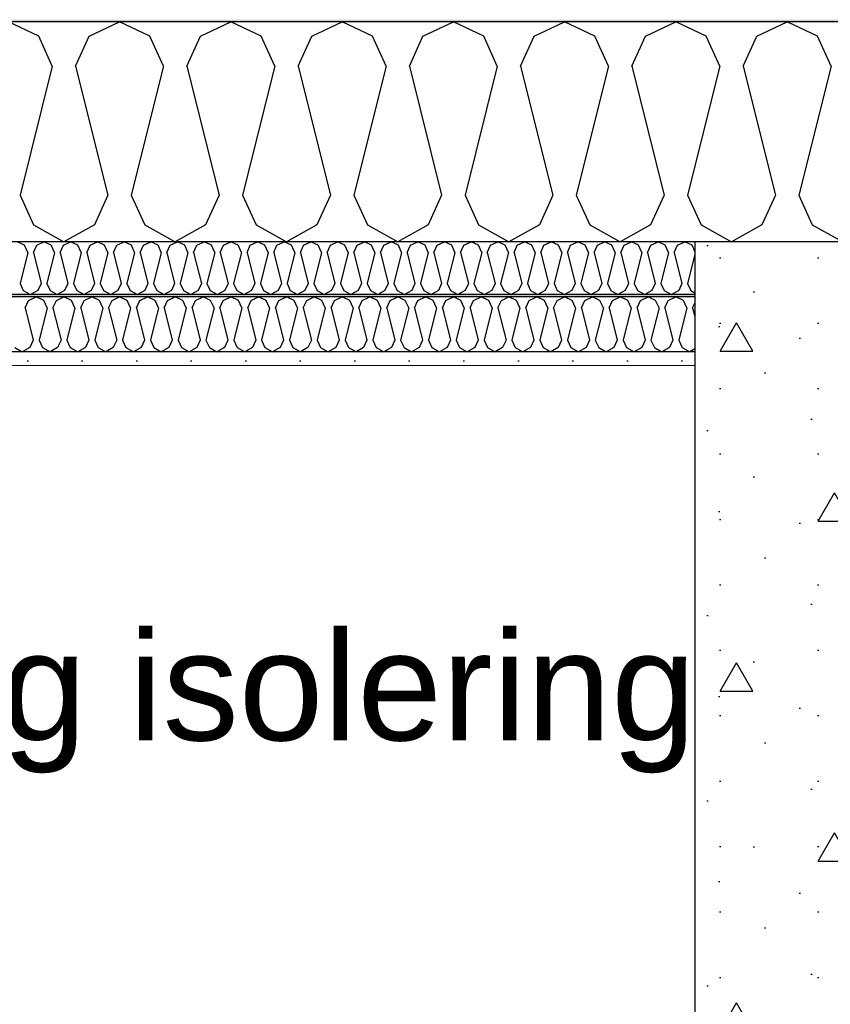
# Model space of a CAD drawing. Header units: millimetres. Extents: x -8544 to 51179, y -2070 to 13050.
# Tile 46 of 168: x 2868 to 3611, y 9845 to 10748. Entities that reach past the tile are written whole.
import ezdxf

# ---------------------------------------------------------------- set-up
doc = ezdxf.new("R2010")
doc.units = ezdxf.units.MM
doc.header["$LTSCALE"] = 0.5
doc.header["$MEASUREMENT"] = 0
doc.linetypes.add('PLINE', pattern=[0])
doc.layers.add('236- Innvendig kledning og overflate(Nye konstruksjoner)', color=7, linetype='Continuous', lineweight=0)
for name, color, linetype in [('2411 Bærende innervegger betong', 7, 'Continuous'), ('2411 Bærende innervegger betong (Skravur)', 7, 'Continuous'), ('256- Faste himlinger og overflatebehandling (Skravur)(Nye konstruksjoner)', 7, 'Continuous'), ('256- Faste himlinger og overflatebehandling(Nye konstruksjoner)', 7, 'Continuous'), ('261- Primærkonstruksjon (tak)', 7, 'Continuous'), ('261- Primærkonstruksjon (tak) (Skravur)', 7, 'Continuous'), ('262- Taktekking (Skravur)(Nye konstruksjoner)', 7, 'Continuous'), ('832- Tekst bygning(Nye konstruksjoner)', 7, 'Continuous')]:
    doc.layers.add(name, color=color, linetype=linetype)
doc.styles.add('GENERATED_STYLE_2', font='arial.ttf')
doc.dimstyles.new('GENERATED_STYLE__2', dxfattribs={"dimtxt": 0.18, "dimasz": 182.4, "dimexe": 0.18, "dimexo": 0.0625, "dimgap": 0, "dimtad": 0, "dimtih": 1, "dimtoh": 1, "dimdec": 4, "dimzin": 0, "dimdsep": 46, "dimcen": 0.09, "dimadec": 0, "dimazin": 0, "dimtfac": 1, "dimtdec": 4, "dimtmove": 0, "dimatfit": 3, "dimldrblk": 'ARROWHEAD_5', "dimfxl": 1, "dimtolj": 1, "dimtzin": 0, "dimarcsym": 0})

# ---------------------------------------------------------------- blocks, each defined once
blk = doc.blocks.new('*X3')
at = {"layer": '261- Primærkonstruksjon (tak) (Skravur)', "linetype": 'PLINE'}
for p, q in [((2885.13, 10733.26), (2857.26, 10746.45)), ((2931.44, 10733.26), (2959.3, 10746.45)), ((2987.17, 10733.26), (2959.3, 10746.45)), ((3033.48, 10733.26), (3061.35, 10746.45)), ((3089.22, 10733.26), (3061.35, 10746.45)), ((3135.53, 10733.26), (3163.39, 10746.45)), ((3191.26, 10733.26), (3163.39, 10746.45)), ((3237.57, 10733.26), (3265.44, 10746.45)), ((3293.31, 10733.26), (3265.44, 10746.45)), ((3339.62, 10733.26), (3367.48, 10746.45)), ((3395.35, 10733.26), (3367.48, 10746.45)), ((3441.66, 10733.26), (3469.53, 10746.45)), ((3497.4, 10733.26), (3469.53, 10746.45)), ((3543.71, 10733.26), (3571.57, 10746.45)), ((3599.44, 10733.26), (3571.57, 10746.45)), ((2897.56, 10705.94), (2885.13, 10733.26)), ((2919, 10705.94), (2931.44, 10733.26)), ((2999.61, 10705.94), (2987.17, 10733.26)), ((3021.05, 10705.94), (3033.48, 10733.26)), ((3101.65, 10705.94), (3089.22, 10733.26)), ((3123.09, 10705.94), (3135.53, 10733.26)), ((3203.7, 10705.94), (3191.26, 10733.26)), ((3225.14, 10705.94), (3237.57, 10733.26)), ((3305.74, 10705.94), (3293.31, 10733.26)), ((3327.18, 10705.94), (3339.62, 10733.26)), ((3407.79, 10705.94), (3395.35, 10733.26)), ((3429.23, 10705.94), (3441.66, 10733.26)), ((3509.83, 10705.94), (3497.4, 10733.26)), ((3531.27, 10705.94), (3543.71, 10733.26)), ((3611.88, 10705.94), (3599.44, 10733.26)), ((2897.56, 10705.94), (2867.98, 10587.6)), ((2919, 10705.94), (2948.58, 10587.6)), ((2999.61, 10705.94), (2970.02, 10587.6)), ((3021.05, 10705.94), (3050.63, 10587.6)), ((3101.65, 10705.94), (3072.07, 10587.6)), ((3123.09, 10705.94), (3152.67, 10587.6)), ((3203.7, 10705.94), (3174.11, 10587.6)), ((3225.14, 10705.94), (3254.72, 10587.6)), ((3305.74, 10705.94), (3276.16, 10587.6)), ((3327.18, 10705.94), (3356.76, 10587.6)), ((3407.79, 10705.94), (3378.2, 10587.6)), ((3429.23, 10705.94), (3458.81, 10587.6)), ((3509.83, 10705.94), (3480.25, 10587.6)), ((3531.27, 10705.94), (3560.85, 10587.6)), ((3611.88, 10705.94), (3582.29, 10587.6)), ((2867.98, 10587.6), (2880.41, 10560.28)), ((2948.58, 10587.6), (2936.15, 10560.28)), ((2970.02, 10587.6), (2982.46, 10560.28)), ((3050.63, 10587.6), (3038.19, 10560.28)), ((3072.07, 10587.6), (3084.5, 10560.28)), ((3152.67, 10587.6), (3140.24, 10560.28)), ((3174.11, 10587.6), (3186.55, 10560.28)), ((3254.72, 10587.6), (3242.28, 10560.28)), ((3276.16, 10587.6), (3288.59, 10560.28)), ((3356.76, 10587.6), (3344.33, 10560.28)), ((3378.2, 10587.6), (3390.64, 10560.28)), ((3458.81, 10587.6), (3446.37, 10560.28)), ((3480.25, 10587.6), (3492.68, 10560.28)), ((3560.85, 10587.6), (3548.42, 10560.28)), ((3582.29, 10587.6), (3594.73, 10560.28)), ((2880.41, 10560.28), (2908.28, 10544.72)), ((2936.15, 10560.28), (2908.28, 10544.72)), ((2982.46, 10560.28), (3010.33, 10544.72)), ((3038.19, 10560.28), (3010.33, 10544.72)), ((3084.5, 10560.28), (3112.37, 10544.72)), ((3140.24, 10560.28), (3112.37, 10544.72)), ((3186.55, 10560.28), (3214.42, 10544.72)), ((3242.28, 10560.28), (3214.42, 10544.72)), ((3288.59, 10560.28), (3316.46, 10544.72)), ((3344.33, 10560.28), (3316.46, 10544.72)), ((3390.64, 10560.28), (3418.51, 10544.72)), ((3446.37, 10560.28), (3418.51, 10544.72)), ((3492.68, 10560.28), (3520.55, 10544.72)), ((3548.42, 10560.28), (3520.55, 10544.72)), ((3594.73, 10560.28), (3622.6, 10544.72))]:
    blk.add_line(p, q, dxfattribs=at)
blk = doc.blocks.new('*X60')
at = {"layer": '256- Faste himlinger og overflatebehandling (Skravur)(Nye konstruksjoner)', "linetype": 'PLINE'}
for p, q in [((2872.11, 10541.56), (2865.42, 10544.72)), ((2875.1, 10535), (2872.11, 10541.56)), ((2880.24, 10535), (2883.23, 10541.56)), ((2883.23, 10541.56), (2889.91, 10544.72)), ((2896.6, 10541.56), (2889.91, 10544.72)), ((2899.59, 10535), (2896.6, 10541.56)), ((2904.73, 10535), (2907.72, 10541.56)), ((2907.72, 10541.56), (2914.4, 10544.72)), ((2921.09, 10541.56), (2914.4, 10544.72)), ((2924.08, 10535), (2921.09, 10541.56)), ((2929.22, 10535), (2932.21, 10541.56)), ((2932.21, 10541.56), (2938.9, 10544.72)), ((2945.58, 10541.56), (2938.9, 10544.72)), ((2948.57, 10535), (2945.58, 10541.56)), ((2953.71, 10535), (2956.7, 10541.56)), ((2956.7, 10541.56), (2963.39, 10544.72)), ((2970.07, 10541.56), (2963.39, 10544.72)), ((2973.06, 10535), (2970.07, 10541.56)), ((2978.2, 10535), (2981.19, 10541.56)), ((2981.19, 10541.56), (2987.88, 10544.72)), ((2994.57, 10541.56), (2987.88, 10544.72)), ((2997.55, 10535), (2994.57, 10541.56)), ((3002.7, 10535), (3005.68, 10541.56)), ((3005.68, 10541.56), (3012.37, 10544.72)), ((3019.06, 10541.56), (3012.37, 10544.72)), ((3022.04, 10535), (3019.06, 10541.56)), ((3027.19, 10535), (3030.17, 10541.56)), ((3030.17, 10541.56), (3036.86, 10544.72)), ((3043.55, 10541.56), (3036.86, 10544.72)), ((3046.53, 10535), (3043.55, 10541.56)), ((3051.68, 10535), (3054.66, 10541.56)), ((3054.66, 10541.56), (3061.35, 10544.72)), ((3068.04, 10541.56), (3061.35, 10544.72)), ((3071.02, 10535), (3068.04, 10541.56)), ((3076.17, 10535), (3079.15, 10541.56)), ((3079.15, 10541.56), (3085.84, 10544.72)), ((3092.53, 10541.56), (3085.84, 10544.72)), ((3095.51, 10535), (3092.53, 10541.56)), ((3100.66, 10535), (3103.64, 10541.56)), ((3103.64, 10541.56), (3110.33, 10544.72)), ((3117.02, 10541.56), (3110.33, 10544.72)), ((3120, 10535), (3117.02, 10541.56)), ((3125.15, 10535), (3128.13, 10541.56)), ((3128.13, 10541.56), (3134.82, 10544.72)), ((3141.51, 10541.56), (3134.82, 10544.72)), ((3144.49, 10535), (3141.51, 10541.56)), ((3149.64, 10535), (3152.62, 10541.56)), ((3152.62, 10541.56), (3159.31, 10544.72)), ((3166, 10541.56), (3159.31, 10544.72)), ((3168.99, 10535), (3166, 10541.56)), ((3174.13, 10535), (3177.12, 10541.56)), ((3177.12, 10541.56), (3183.8, 10544.72)), ((3190.49, 10541.56), (3183.8, 10544.72)), ((3193.48, 10535), (3190.49, 10541.56)), ((3198.62, 10535), (3201.61, 10541.56)), ((3201.61, 10541.56), (3208.29, 10544.72)), ((3214.98, 10541.56), (3208.29, 10544.72)), ((3217.97, 10535), (3214.98, 10541.56)), ((3223.11, 10535), (3226.1, 10541.56)), ((3226.1, 10541.56), (3232.78, 10544.72)), ((3239.47, 10541.56), (3232.78, 10544.72)), ((3242.46, 10535), (3239.47, 10541.56)), ((3247.6, 10535), (3250.59, 10541.56)), ((3250.59, 10541.56), (3257.28, 10544.72)), ((3263.96, 10541.56), (3257.28, 10544.72)), ((3266.95, 10535), (3263.96, 10541.56)), ((3272.09, 10535), (3275.08, 10541.56)), ((3275.08, 10541.56), (3281.77, 10544.72)), ((3288.45, 10541.56), (3281.77, 10544.72)), ((3291.44, 10535), (3288.45, 10541.56)), ((3296.58, 10535), (3299.57, 10541.56)), ((3299.57, 10541.56), (3306.26, 10544.72)), ((3312.95, 10541.56), (3306.26, 10544.72)), ((3315.93, 10535), (3312.95, 10541.56)), ((3321.08, 10535), (3324.06, 10541.56)), ((3324.06, 10541.56), (3330.75, 10544.72)), ((3337.44, 10541.56), (3330.75, 10544.72)), ((3340.42, 10535), (3337.44, 10541.56)), ((3345.57, 10535), (3348.55, 10541.56)), ((3348.55, 10541.56), (3355.24, 10544.72)), ((3361.93, 10541.56), (3355.24, 10544.72)), ((3364.91, 10535), (3361.93, 10541.56)), ((3370.06, 10535), (3373.04, 10541.56)), ((3373.04, 10541.56), (3379.73, 10544.72)), ((3386.42, 10541.56), (3379.73, 10544.72)), ((3389.4, 10535), (3386.42, 10541.56)), ((3394.55, 10535), (3397.53, 10541.56)), ((3397.53, 10541.56), (3404.22, 10544.72)), ((3410.91, 10541.56), (3404.22, 10544.72)), ((3413.89, 10535), (3410.91, 10541.56)), ((3419.04, 10535), (3422.02, 10541.56)), ((3422.02, 10541.56), (3428.71, 10544.72)), ((3435.4, 10541.56), (3428.71, 10544.72)), ((3438.38, 10535), (3435.4, 10541.56)), ((3443.53, 10535), (3446.51, 10541.56)), ((3446.51, 10541.56), (3453.2, 10544.72)), ((3459.89, 10541.56), (3453.2, 10544.72)), ((3462.87, 10535), (3459.89, 10541.56)), ((3468.02, 10535), (3471, 10541.56)), ((3471, 10541.56), (3477.69, 10544.72)), ((3484.38, 10541.56), (3477.69, 10544.72)), ((3486.93, 10535.96), (3484.38, 10541.56)), ((2875.1, 10535), (2868, 10506.6)), ((2880.24, 10535), (2887.34, 10506.6)), ((2899.59, 10535), (2892.49, 10506.6)), ((2904.73, 10535), (2911.83, 10506.6)), ((2924.08, 10535), (2916.98, 10506.6)), ((2929.22, 10535), (2936.32, 10506.6)), ((2948.57, 10535), (2941.47, 10506.6)), ((2953.71, 10535), (2960.81, 10506.6)), ((2973.06, 10535), (2965.96, 10506.6)), ((2978.2, 10535), (2985.3, 10506.6)), ((2997.55, 10535), (2990.45, 10506.6)), ((3002.7, 10535), (3009.8, 10506.6)), ((3022.04, 10535), (3014.94, 10506.6)), ((3027.19, 10535), (3034.29, 10506.6)), ((3046.53, 10535), (3039.43, 10506.6)), ((3051.68, 10535), (3058.78, 10506.6)), ((3071.02, 10535), (3063.92, 10506.6)), ((3076.17, 10535), (3083.27, 10506.6)), ((3095.51, 10535), (3088.41, 10506.6)), ((3100.66, 10535), (3107.76, 10506.6)), ((3120, 10535), (3112.9, 10506.6)), ((3125.15, 10535), (3132.25, 10506.6)), ((3144.49, 10535), (3137.39, 10506.6)), ((3149.64, 10535), (3156.74, 10506.6)), ((3168.99, 10535), (3161.89, 10506.6)), ((3174.13, 10535), (3181.23, 10506.6)), ((3193.48, 10535), (3186.38, 10506.6)), ((3198.62, 10535), (3205.72, 10506.6)), ((3217.97, 10535), (3210.87, 10506.6)), ((3223.11, 10535), (3230.21, 10506.6)), ((3242.46, 10535), (3235.36, 10506.6)), ((3247.6, 10535), (3254.7, 10506.6)), ((3266.95, 10535), (3259.85, 10506.6)), ((3272.09, 10535), (3279.19, 10506.6)), ((3291.44, 10535), (3284.34, 10506.6)), ((3296.58, 10535), (3303.68, 10506.6)), ((3315.93, 10535), (3308.83, 10506.6)), ((3321.08, 10535), (3328.18, 10506.6)), ((3340.42, 10535), (3333.32, 10506.6)), ((3345.57, 10535), (3352.67, 10506.6)), ((3364.91, 10535), (3357.81, 10506.6)), ((3370.06, 10535), (3377.16, 10506.6)), ((3389.4, 10535), (3382.3, 10506.6)), ((3394.55, 10535), (3401.65, 10506.6)), ((3413.89, 10535), (3406.79, 10506.6)), ((3419.04, 10535), (3426.14, 10506.6)), ((3438.38, 10535), (3431.28, 10506.6)), ((3443.53, 10535), (3450.63, 10506.6)), ((3462.87, 10535), (3455.77, 10506.6)), ((3468.02, 10535), (3475.12, 10506.6)), ((3486.93, 10533.25), (3480.27, 10506.6)), ((2868, 10506.6), (2870.98, 10500.04)), ((2887.34, 10506.6), (2884.36, 10500.04)), ((2892.49, 10506.6), (2895.47, 10500.04)), ((2911.83, 10506.6), (2908.85, 10500.04)), ((2916.98, 10506.6), (2919.96, 10500.04)), ((2936.32, 10506.6), (2933.34, 10500.04)), ((2941.47, 10506.6), (2944.45, 10500.04)), ((2960.81, 10506.6), (2957.83, 10500.04)), ((2965.96, 10506.6), (2968.94, 10500.04)), ((2985.3, 10506.6), (2982.32, 10500.04)), ((2990.45, 10506.6), (2993.43, 10500.04)), ((3009.8, 10506.6), (3006.81, 10500.04)), ((3014.94, 10506.6), (3017.92, 10500.04)), ((3034.29, 10506.6), (3031.3, 10500.04)), ((3039.43, 10506.6), (3042.42, 10500.04)), ((3058.78, 10506.6), (3055.79, 10500.04)), ((3063.92, 10506.6), (3066.91, 10500.04)), ((3083.27, 10506.6), (3080.28, 10500.04)), ((3088.41, 10506.6), (3091.4, 10500.04)), ((3107.76, 10506.6), (3104.77, 10500.04)), ((3112.9, 10506.6), (3115.89, 10500.04)), ((3132.25, 10506.6), (3129.26, 10500.04)), ((3137.39, 10506.6), (3140.38, 10500.04)), ((3156.74, 10506.6), (3153.76, 10500.04)), ((3161.89, 10506.6), (3164.87, 10500.04)), ((3181.23, 10506.6), (3178.25, 10500.04)), ((3186.38, 10506.6), (3189.36, 10500.04)), ((3205.72, 10506.6), (3202.74, 10500.04)), ((3210.87, 10506.6), (3213.85, 10500.04)), ((3230.21, 10506.6), (3227.23, 10500.04)), ((3235.36, 10506.6), (3238.34, 10500.04)), ((3254.7, 10506.6), (3251.72, 10500.04)), ((3259.85, 10506.6), (3262.83, 10500.04)), ((3279.19, 10506.6), (3276.21, 10500.04)), ((3284.34, 10506.6), (3287.32, 10500.04)), ((3303.68, 10506.6), (3300.7, 10500.04)), ((3308.83, 10506.6), (3311.81, 10500.04)), ((3328.18, 10506.6), (3325.19, 10500.04)), ((3333.32, 10506.6), (3336.31, 10500.04)), ((3352.67, 10506.6), (3349.68, 10500.04)), ((3357.81, 10506.6), (3360.8, 10500.04)), ((3377.16, 10506.6), (3374.17, 10500.04)), ((3382.3, 10506.6), (3385.29, 10500.04)), ((3401.65, 10506.6), (3398.66, 10500.04)), ((3406.79, 10506.6), (3409.78, 10500.04)), ((3426.14, 10506.6), (3423.15, 10500.04)), ((3431.28, 10506.6), (3434.27, 10500.04)), ((3450.63, 10506.6), (3447.64, 10500.04)), ((3455.77, 10506.6), (3458.76, 10500.04)), ((3475.12, 10506.6), (3472.14, 10500.04)), ((3480.27, 10506.6), (3483.25, 10500.04)), ((2870.98, 10500.04), (2877.67, 10496.31)), ((2884.36, 10500.04), (2877.67, 10496.31)), ((2895.47, 10500.04), (2902.16, 10496.31)), ((2908.85, 10500.04), (2902.16, 10496.31)), ((2919.96, 10500.04), (2926.65, 10496.31)), ((2933.34, 10500.04), (2926.65, 10496.31)), ((2944.45, 10500.04), (2951.14, 10496.31)), ((2957.83, 10500.04), (2951.14, 10496.31)), ((2968.94, 10500.04), (2975.63, 10496.31)), ((2982.32, 10500.04), (2975.63, 10496.31)), ((2993.43, 10500.04), (3000.12, 10496.31)), ((3006.81, 10500.04), (3000.12, 10496.31)), ((3017.92, 10500.04), (3024.61, 10496.31)), ((3031.3, 10500.04), (3024.61, 10496.31)), ((3042.42, 10500.04), (3049.1, 10496.31)), ((3055.79, 10500.04), (3049.1, 10496.31)), ((3066.91, 10500.04), (3073.59, 10496.31)), ((3080.28, 10500.04), (3073.59, 10496.31)), ((3091.4, 10500.04), (3098.09, 10496.31)), ((3104.77, 10500.04), (3098.09, 10496.31)), ((3115.89, 10500.04), (3122.58, 10496.31)), ((3129.26, 10500.04), (3122.58, 10496.31)), ((3140.38, 10500.04), (3147.07, 10496.31)), ((3153.76, 10500.04), (3147.07, 10496.31)), ((3164.87, 10500.04), (3171.56, 10496.31)), ((3178.25, 10500.04), (3171.56, 10496.31)), ((3189.36, 10500.04), (3196.05, 10496.31)), ((3202.74, 10500.04), (3196.05, 10496.31)), ((3213.85, 10500.04), (3220.54, 10496.31)), ((3227.23, 10500.04), (3220.54, 10496.31)), ((3238.34, 10500.04), (3245.03, 10496.31)), ((3251.72, 10500.04), (3245.03, 10496.31)), ((3262.83, 10500.04), (3269.52, 10496.31)), ((3276.21, 10500.04), (3269.52, 10496.31)), ((3287.32, 10500.04), (3294.01, 10496.31)), ((3300.7, 10500.04), (3294.01, 10496.31)), ((3311.81, 10500.04), (3318.5, 10496.31)), ((3325.19, 10500.04), (3318.5, 10496.31)), ((3336.31, 10500.04), (3342.99, 10496.31)), ((3349.68, 10500.04), (3342.99, 10496.31)), ((3360.8, 10500.04), (3367.48, 10496.31)), ((3374.17, 10500.04), (3367.48, 10496.31)), ((3385.29, 10500.04), (3391.98, 10496.31)), ((3398.66, 10500.04), (3391.98, 10496.31)), ((3409.78, 10500.04), (3416.47, 10496.31)), ((3423.15, 10500.04), (3416.47, 10496.31)), ((3434.27, 10500.04), (3440.96, 10496.31)), ((3447.64, 10500.04), (3440.96, 10496.31)), ((3458.76, 10500.04), (3465.45, 10496.31)), ((3472.14, 10500.04), (3465.45, 10496.31)), ((3483.25, 10500.04), (3486.93, 10497.99))]:
    blk.add_line(p, q, dxfattribs=at)
blk = doc.blocks.new('*X61')
at = {"layer": '256- Faste himlinger og overflatebehandling (Skravur)(Nye konstruksjoner)', "linetype": 'PLINE'}
for p, q in [((2875.8, 10491), (2882.77, 10494.29)), ((2889.74, 10491), (2882.77, 10494.29)), ((2901.32, 10491), (2908.28, 10494.29)), ((2915.25, 10491), (2908.28, 10494.29)), ((2926.83, 10491), (2933.79, 10494.29)), ((2940.76, 10491), (2933.79, 10494.29)), ((2952.34, 10491), (2959.3, 10494.29)), ((2966.27, 10491), (2959.3, 10494.29)), ((2977.85, 10491), (2984.82, 10494.29)), ((2991.78, 10491), (2984.82, 10494.29)), ((3003.36, 10491), (3010.33, 10494.29)), ((3017.29, 10491), (3010.33, 10494.29)), ((3028.87, 10491), (3035.84, 10494.29)), ((3042.8, 10491), (3035.84, 10494.29)), ((3054.38, 10491), (3061.35, 10494.29)), ((3068.32, 10491), (3061.35, 10494.29)), ((3079.89, 10491), (3086.86, 10494.29)), ((3093.83, 10491), (3086.86, 10494.29)), ((3105.4, 10491), (3112.37, 10494.29)), ((3119.34, 10491), (3112.37, 10494.29)), ((3130.92, 10491), (3137.88, 10494.29)), ((3144.85, 10491), (3137.88, 10494.29)), ((3156.43, 10491), (3163.39, 10494.29)), ((3170.36, 10491), (3163.39, 10494.29)), ((3181.94, 10491), (3188.91, 10494.29)), ((3195.87, 10491), (3188.91, 10494.29)), ((3207.45, 10491), (3214.42, 10494.29)), ((3221.38, 10491), (3214.42, 10494.29)), ((3232.96, 10491), (3239.93, 10494.29)), ((3246.89, 10491), (3239.93, 10494.29)), ((3258.47, 10491), (3265.44, 10494.29)), ((3272.41, 10491), (3265.44, 10494.29)), ((3283.98, 10491), (3290.95, 10494.29)), ((3297.92, 10491), (3290.95, 10494.29)), ((3309.49, 10491), (3316.46, 10494.29)), ((3323.43, 10491), (3316.46, 10494.29)), ((3335.01, 10491), (3341.97, 10494.29)), ((3348.94, 10491), (3341.97, 10494.29)), ((3360.52, 10491), (3367.48, 10494.29)), ((3374.45, 10491), (3367.48, 10494.29)), ((3386.03, 10491), (3393, 10494.29)), ((3399.96, 10491), (3393, 10494.29)), ((3411.54, 10491), (3418.51, 10494.29)), ((3425.47, 10491), (3418.51, 10494.29)), ((3437.05, 10491), (3444.02, 10494.29)), ((3450.98, 10491), (3444.02, 10494.29)), ((3462.56, 10491), (3469.53, 10494.29)), ((3476.5, 10491), (3469.53, 10494.29)), ((2872.69, 10484.16), (2875.8, 10491)), ((2892.85, 10484.16), (2889.74, 10491)), ((2898.21, 10484.16), (2901.32, 10491)), ((2918.36, 10484.16), (2915.25, 10491)), ((2923.72, 10484.16), (2926.83, 10491)), ((2943.87, 10484.16), (2940.76, 10491)), ((2949.23, 10484.16), (2952.34, 10491)), ((2969.38, 10484.16), (2966.27, 10491)), ((2974.74, 10484.16), (2977.85, 10491)), ((2994.89, 10484.16), (2991.78, 10491)), ((3000.25, 10484.16), (3003.36, 10491)), ((3020.4, 10484.16), (3017.29, 10491)), ((3025.76, 10484.16), (3028.87, 10491)), ((3045.91, 10484.16), (3042.8, 10491)), ((3051.27, 10484.16), (3054.38, 10491)), ((3071.43, 10484.16), (3068.32, 10491)), ((3076.78, 10484.16), (3079.89, 10491)), ((3096.94, 10484.16), (3093.83, 10491)), ((3102.3, 10484.16), (3105.4, 10491)), ((3122.45, 10484.16), (3119.34, 10491)), ((3127.81, 10484.16), (3130.92, 10491)), ((3147.96, 10484.16), (3144.85, 10491)), ((3153.32, 10484.16), (3156.43, 10491)), ((3173.47, 10484.16), (3170.36, 10491)), ((3178.83, 10484.16), (3181.94, 10491)), ((3198.98, 10484.16), (3195.87, 10491)), ((3204.34, 10484.16), (3207.45, 10491)), ((3224.49, 10484.16), (3221.38, 10491)), ((3229.85, 10484.16), (3232.96, 10491)), ((3250, 10484.16), (3246.89, 10491)), ((3255.36, 10484.16), (3258.47, 10491)), ((3275.51, 10484.16), (3272.41, 10491)), ((3280.87, 10484.16), (3283.98, 10491)), ((3301.03, 10484.16), (3297.92, 10491)), ((3306.39, 10484.16), (3309.49, 10491)), ((3326.54, 10484.16), (3323.43, 10491)), ((3331.9, 10484.16), (3335.01, 10491)), ((3352.05, 10484.16), (3348.94, 10491)), ((3357.41, 10484.16), (3360.52, 10491)), ((3377.56, 10484.16), (3374.45, 10491)), ((3382.92, 10484.16), (3386.03, 10491)), ((3403.07, 10484.16), (3399.96, 10491)), ((3408.43, 10484.16), (3411.54, 10491)), ((3428.58, 10484.16), (3425.47, 10491)), ((3433.94, 10484.16), (3437.05, 10491)), ((3454.09, 10484.16), (3450.98, 10491)), ((3459.45, 10484.16), (3462.56, 10491)), ((3479.6, 10484.16), (3476.5, 10491)), ((3484.96, 10484.16), (3486.93, 10488.48)), ((2872.69, 10484.16), (2880.09, 10454.58)), ((2892.85, 10484.16), (2885.45, 10454.58)), ((2898.21, 10484.16), (2905.6, 10454.58)), ((2918.36, 10484.16), (2910.96, 10454.58)), ((2923.72, 10484.16), (2931.11, 10454.58)), ((2943.87, 10484.16), (2936.47, 10454.58)), ((2949.23, 10484.16), (2956.62, 10454.58)), ((2969.38, 10484.16), (2961.98, 10454.58)), ((2974.74, 10484.16), (2982.14, 10454.58)), ((2994.89, 10484.16), (2987.5, 10454.58)), ((3000.25, 10484.16), (3007.65, 10454.58)), ((3020.4, 10484.16), (3013.01, 10454.58)), ((3025.76, 10484.16), (3033.16, 10454.58)), ((3045.91, 10484.16), (3038.52, 10454.58)), ((3051.27, 10484.16), (3058.67, 10454.58)), ((3071.43, 10484.16), (3064.03, 10454.58)), ((3076.78, 10484.16), (3084.18, 10454.58)), ((3096.94, 10484.16), (3089.54, 10454.58)), ((3102.3, 10484.16), (3109.69, 10454.58)), ((3122.45, 10484.16), (3115.05, 10454.58)), ((3127.81, 10484.16), (3135.2, 10454.58)), ((3147.96, 10484.16), (3140.56, 10454.58)), ((3153.32, 10484.16), (3160.71, 10454.58)), ((3173.47, 10484.16), (3166.07, 10454.58)), ((3178.83, 10484.16), (3186.23, 10454.58)), ((3198.98, 10484.16), (3191.59, 10454.58)), ((3204.34, 10484.16), (3211.74, 10454.58)), ((3224.49, 10484.16), (3217.1, 10454.58)), ((3229.85, 10484.16), (3237.25, 10454.58)), ((3250, 10484.16), (3242.61, 10454.58)), ((3255.36, 10484.16), (3262.76, 10454.58)), ((3275.51, 10484.16), (3268.12, 10454.58)), ((3280.87, 10484.16), (3288.27, 10454.58)), ((3301.03, 10484.16), (3293.63, 10454.58)), ((3306.39, 10484.16), (3313.78, 10454.58)), ((3326.54, 10484.16), (3319.14, 10454.58)), ((3331.9, 10484.16), (3339.29, 10454.58)), ((3352.05, 10484.16), (3344.65, 10454.58)), ((3357.41, 10484.16), (3364.8, 10454.58)), ((3377.56, 10484.16), (3370.16, 10454.58)), ((3382.92, 10484.16), (3390.32, 10454.58)), ((3403.07, 10484.16), (3395.68, 10454.58)), ((3408.43, 10484.16), (3415.83, 10454.58)), ((3428.58, 10484.16), (3421.19, 10454.58)), ((3433.94, 10484.16), (3441.34, 10454.58)), ((3454.09, 10484.16), (3446.7, 10454.58)), ((3459.45, 10484.16), (3466.85, 10454.58)), ((3479.6, 10484.16), (3472.21, 10454.58)), ((3484.96, 10484.16), (3486.93, 10476.31)), ((2880.09, 10454.58), (2876.98, 10447.75)), ((2885.45, 10454.58), (2888.56, 10447.75)), ((2905.6, 10454.58), (2902.49, 10447.75)), ((2910.96, 10454.58), (2914.07, 10447.75)), ((2931.11, 10454.58), (2928, 10447.75)), ((2936.47, 10454.58), (2939.58, 10447.75)), ((2956.62, 10454.58), (2953.52, 10447.75)), ((2961.98, 10454.58), (2965.09, 10447.75)), ((2982.14, 10454.58), (2979.03, 10447.75)), ((2987.5, 10454.58), (2990.6, 10447.75)), ((3007.65, 10454.58), (3004.54, 10447.75)), ((3013.01, 10454.58), (3016.12, 10447.75)), ((3033.16, 10454.58), (3030.05, 10447.75)), ((3038.52, 10454.58), (3041.63, 10447.75)), ((3058.67, 10454.58), (3055.56, 10447.75)), ((3064.03, 10454.58), (3067.14, 10447.75)), ((3084.18, 10454.58), (3081.07, 10447.75)), ((3089.54, 10454.58), (3092.65, 10447.75)), ((3109.69, 10454.58), (3106.58, 10447.75)), ((3115.05, 10454.58), (3118.16, 10447.75)), ((3135.2, 10454.58), (3132.09, 10447.75)), ((3140.56, 10454.58), (3143.67, 10447.75)), ((3160.71, 10454.58), (3157.61, 10447.75)), ((3166.07, 10454.58), (3169.18, 10447.75)), ((3186.23, 10454.58), (3183.12, 10447.75)), ((3191.59, 10454.58), (3194.69, 10447.75)), ((3211.74, 10454.58), (3208.63, 10447.75)), ((3217.1, 10454.58), (3220.21, 10447.75)), ((3237.25, 10454.58), (3234.14, 10447.75)), ((3242.61, 10454.58), (3245.72, 10447.75)), ((3262.76, 10454.58), (3259.65, 10447.75)), ((3268.12, 10454.58), (3271.23, 10447.75)), ((3288.27, 10454.58), (3285.16, 10447.75)), ((3293.63, 10454.58), (3296.74, 10447.75)), ((3313.78, 10454.58), (3310.67, 10447.75)), ((3319.14, 10454.58), (3322.25, 10447.75)), ((3339.29, 10454.58), (3336.18, 10447.75)), ((3344.65, 10454.58), (3347.76, 10447.75)), ((3364.8, 10454.58), (3361.7, 10447.75)), ((3370.16, 10454.58), (3373.27, 10447.75)), ((3390.32, 10454.58), (3387.21, 10447.75)), ((3395.68, 10454.58), (3398.78, 10447.75)), ((3415.83, 10454.58), (3412.72, 10447.75)), ((3421.19, 10454.58), (3424.3, 10447.75)), ((3441.34, 10454.58), (3438.23, 10447.75)), ((3446.7, 10454.58), (3449.81, 10447.75)), ((3466.85, 10454.58), (3463.74, 10447.75)), ((3472.21, 10454.58), (3475.32, 10447.75)), ((2863.05, 10447.75), (2870.01, 10443.86)), ((2876.98, 10447.75), (2870.01, 10443.86)), ((2888.56, 10447.75), (2895.53, 10443.86)), ((2902.49, 10447.75), (2895.53, 10443.86)), ((2914.07, 10447.75), (2921.04, 10443.86)), ((2928, 10447.75), (2921.04, 10443.86)), ((2939.58, 10447.75), (2946.55, 10443.86)), ((2953.52, 10447.75), (2946.55, 10443.86)), ((2965.09, 10447.75), (2972.06, 10443.86)), ((2979.03, 10447.75), (2972.06, 10443.86)), ((2990.6, 10447.75), (2997.57, 10443.86)), ((3004.54, 10447.75), (2997.57, 10443.86)), ((3016.12, 10447.75), (3023.08, 10443.86)), ((3030.05, 10447.75), (3023.08, 10443.86)), ((3041.63, 10447.75), (3048.59, 10443.86)), ((3055.56, 10447.75), (3048.59, 10443.86)), ((3067.14, 10447.75), (3074.1, 10443.86)), ((3081.07, 10447.75), (3074.1, 10443.86)), ((3092.65, 10447.75), (3099.62, 10443.86)), ((3106.58, 10447.75), (3099.62, 10443.86)), ((3118.16, 10447.75), (3125.13, 10443.86)), ((3132.09, 10447.75), (3125.13, 10443.86)), ((3143.67, 10447.75), (3150.64, 10443.86)), ((3157.61, 10447.75), (3150.64, 10443.86)), ((3169.18, 10447.75), (3176.15, 10443.86)), ((3183.12, 10447.75), (3176.15, 10443.86)), ((3194.69, 10447.75), (3201.66, 10443.86)), ((3208.63, 10447.75), (3201.66, 10443.86)), ((3220.21, 10447.75), (3227.17, 10443.86)), ((3234.14, 10447.75), (3227.17, 10443.86)), ((3245.72, 10447.75), (3252.68, 10443.86)), ((3259.65, 10447.75), (3252.68, 10443.86)), ((3271.23, 10447.75), (3278.19, 10443.86)), ((3285.16, 10447.75), (3278.19, 10443.86)), ((3296.74, 10447.75), (3303.71, 10443.86)), ((3310.67, 10447.75), (3303.71, 10443.86)), ((3322.25, 10447.75), (3329.22, 10443.86)), ((3336.18, 10447.75), (3329.22, 10443.86)), ((3347.76, 10447.75), (3354.73, 10443.86)), ((3361.7, 10447.75), (3354.73, 10443.86)), ((3373.27, 10447.75), (3380.24, 10443.86)), ((3387.21, 10447.75), (3380.24, 10443.86)), ((3398.78, 10447.75), (3405.75, 10443.86)), ((3412.72, 10447.75), (3405.75, 10443.86)), ((3424.3, 10447.75), (3431.26, 10443.86)), ((3438.23, 10447.75), (3431.26, 10443.86)), ((3449.81, 10447.75), (3456.77, 10443.86)), ((3463.74, 10447.75), (3456.77, 10443.86)), ((3475.32, 10447.75), (3482.28, 10443.86)), ((3486.93, 10446.45), (3482.28, 10443.86))]:
    blk.add_line(p, q, dxfattribs=at)
blk = doc.blocks.new('ARROWHEAD_5')
at = {"linetype": 'Continuous'}
blk.add_hatch(color=256, dxfattribs=at).paths.add_polyline_path([(-1, 0.2679), (0, 0), (-1, -0.2679)])
blk.add_line((0, 0), (-1, 0), dxfattribs=at)

msp = doc.modelspace()

# ---------------------------------------------------------------- hatches: boundary and pattern name
at = {"layer": '2411 Bærende innervegger betong (Skravur)', "linetype": 'Continuous'}
h = msp.add_hatch(dxfattribs=at)
h.set_pattern_fill('Betong_strukturell', color=256, style=0, pattern_type=2)
h.set_pattern_definition([(0, (0, 0), (0, 311.769), [30, -150]), (0, (90, 155.9), (0, 311.769), [30, -150]), (60, (0, 0), (-270, 155.885), [30, -150]), (60, (180, 0), (-270, 155.885), [30, -150]), (120, (30, 0), (270, 155.885), [30, -150]), (120, (210, 0), (270, 155.885), [30, -150]), (0, (0, 30), (0, 60), [0, -60, 0, -90]), (45, (30, 30), (-42.4264, 42.4264), [0, -45, 0, -75])])
h.paths.add_polyline_path([(3486.93, 6850), (3686.93, 6850), (3686.93, 10544.72), (3486.93, 10544.72)])
at = {"layer": '256- Faste himlinger og overflatebehandling (Skravur)(Nye konstruksjoner)', "linetype": 'Continuous'}
msp.add_hatch(color=256, dxfattribs=at).paths.add_polyline_path([(1316.93, 10494.29), (3486.93, 10494.29), (3486.93, 10496.31), (1316.93, 10496.31)])
h = msp.add_hatch(dxfattribs=at)
h.set_pattern_fill('Gips', color=256, style=0, pattern_type=2)
h.set_pattern_definition([(0, (0, 0), (0, 86.60254), [0, -50]), (0, (25, 43.3), (0, 86.60254), [0, -50])])
h.paths.add_polyline_path([(1311.93, 10431.25), (3486.93, 10431.25), (3486.93, 10443.86), (1311.93, 10443.86)])
at = {"layer": '262- Taktekking (Skravur)(Nye konstruksjoner)', "linetype": 'Continuous'}
h = msp.add_hatch(dxfattribs=at)
h.set_pattern_fill('Prikker_tett', color=256, style=0, pattern_type=2)
h.set_pattern_definition([(0, (0, 0), (0, 43.30127), [0, -25]), (0, (12.5, 21.65), (0, 43.30127), [0, -25])])
h.paths.add_polyline_path([(-2583.07, 10746.45), (12216.93, 10746.45), (12216.93, 10748.47), (-2583.07, 10748.47)])

# ---------------------------------------------------------------- linework, layer by layer
at = {"layer": '236- Innvendig kledning og overflate(Nye konstruksjoner)', "linetype": 'PLINE'}
msp.add_line((3486.93, 10431.25), (1311.93, 10431.25), dxfattribs=at)
at = {"layer": '2411 Bærende innervegger betong', "linetype": 'PLINE'}
msp.add_line((3486.93, 10431.25), (3486.93, 6850), dxfattribs=at)
at = {"layer": '2411 Bærende innervegger betong', "linetype": 'PLINE', "flags": 128}
msp.add_lwpolyline([(3486.93, 10544.72), (3486.93, 10496.31), (3486.93, 10494.29), (3486.93, 10443.86), (3486.93, 10431.25)], dxfattribs=at)
at = {"layer": '256- Faste himlinger og overflatebehandling(Nye konstruksjoner)', "linetype": 'PLINE'}
for p, q in [((3486.93, 10496.31), (1311.93, 10496.31)), ((3486.93, 10494.29), (1311.93, 10494.29)), ((3486.93, 10443.86), (1311.93, 10443.86))]:
    msp.add_line(p, q, dxfattribs=at)
at = {"layer": '261- Primærkonstruksjon (tak)', "linetype": 'PLINE'}
msp.add_line((12166.93, 10746.45), (-2533.07, 10746.45), dxfattribs=at)
at = {"layer": '261- Primærkonstruksjon (tak)', "linetype": 'PLINE', "flags": 128}
msp.add_lwpolyline([(4721.93, 10544.72), (3686.93, 10544.72), (3486.93, 10544.72), (1316.93, 10544.72), (1311.93, 10544.72), (1116.93, 10544.72), (-2288.07, 10544.72)], dxfattribs=at)

# ---------------------------------------------------------------- block references
at = {"layer": '256- Faste himlinger og overflatebehandling(Nye konstruksjoner)'}
for name in ['*X60', '*X61']:
    msp.add_blockref(name, (0, 0), dxfattribs=at)
at = {"layer": '261- Primærkonstruksjon (tak)'}
msp.add_blockref('*X3', (0, 0), dxfattribs=at)

# ---------------------------------------------------------------- texts
at = {"layer": '832- Tekst bygning(Nye konstruksjoner)', "linetype": 'Continuous', "insert": (1779.89, 10057.35), "char_height": 100, "attachment_point": 7, "style": 'GENERATED_STYLE_2'}
msp.add_mtext('\\A1;{\\pql;\\fArial|b0|i0|c0|p0;\\W1.000000;Ny dampsperre og isolering}', dxfattribs=at)

# ---------------------------------------------------------------- leaders
at = {"layer": '832- Tekst bygning(Nye konstruksjoner)', "linetype": 'PLINE', "annotation_type": 0, "has_hookline": 1, "hookline_direction": 0, "text_width": 1686.7}
msp.add_leader([(1529.52, 10442.46), (1689.24, 10057.35), (1597.49, 10011.92), (1779.89, 10011.92)], dimstyle='GENERATED_STYLE__2', dxfattribs=at)

doc.saveas('drawing.dxf')
